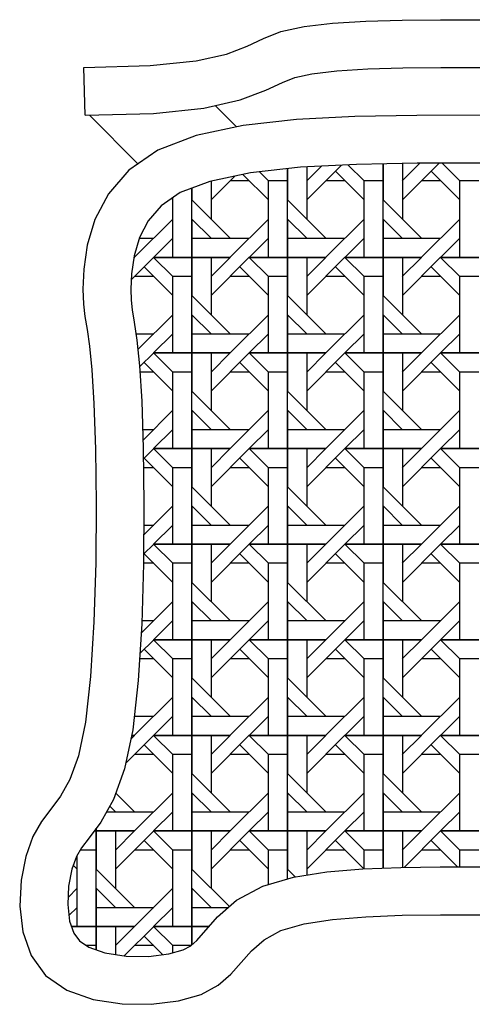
# Model space of a CAD drawing. Header units: millimetres. Extents: x 36213 to 52357, y 13387 to 22894.
# Tile 5 of 24: x 39283 to 39510, y 16211 to 16706. Entities that reach past the tile are written whole.
import ezdxf

# ---------------------------------------------------------------- set-up
doc = ezdxf.new("R2010")
doc.units = ezdxf.units.MM

# ---------------------------------------------------------------- blocks, each defined once
blk = doc.blocks.new('*X55')
at = {"color": 0}
for p, q in [((164.369, 391.182), (165.827, 392.639)), ((166.096, 392.653), (166.768, 391.981)), ((167.569, 388.781), (167.569, 392.693)), ((167.569, 392.693), (167.569, 391.181)), ((168.368, 391.981), (169.106, 392.719)), ((168.369, 391.182), (169.908, 392.721)), ((168.369, 392.707), (168.369, 390.381)), ((170.028, 392.721), (170.768, 391.981)), ((161.7, 392.25), (162.768, 391.181)), ((162.391, 392.358), (162.768, 391.981)), ((163.569, 388.781), (163.569, 392.49)), ((163.569, 392.49), (163.569, 391.181)), ((164.368, 391.981), (164.982, 392.595)), ((164.369, 392.563), (164.369, 390.381)), ((165.568, 392.381), (166.768, 391.181)), ((169.568, 392.381), (170.768, 391.181)), ((160.369, 391.182), (161.367, 392.18)), ((160.369, 391.97), (160.369, 390.381)), ((161.969, 391.981), (161.169, 391.981)), ((162.769, 388.781), (162.769, 391.981)), ((163.569, 391.981), (162.769, 391.981)), ((165.969, 391.981), (165.169, 391.981)), ((166.769, 388.781), (166.769, 391.981)), ((167.569, 391.981), (166.769, 391.981)), ((169.969, 391.981), (169.169, 391.981)), ((170.769, 388.781), (170.769, 391.981)), ((171.569, 391.981), (170.769, 391.981)), ((159.569, 388.781), (159.569, 391.675)), ((159.569, 391.675), (159.569, 391.181)), ((158.712, 391.237), (158.768, 391.181)), ((158.769, 388.781), (158.769, 391.276)), ((161.168, 389.581), (159.568, 391.181)), ((165.168, 389.581), (163.568, 391.181)), ((169.168, 389.581), (167.568, 391.181)), ((158.769, 390.382), (157.169, 388.782)), ((160.368, 389.581), (159.568, 390.381)), ((159.569, 390.381), (159.569, 388.781)), ((162.769, 390.382), (161.169, 388.782)), ((164.368, 389.581), (163.568, 390.381)), ((163.569, 390.381), (163.569, 388.781)), ((166.769, 390.382), (165.169, 388.782)), ((168.368, 389.581), (167.568, 390.381)), ((167.569, 390.381), (167.569, 388.781)), ((170.769, 390.382), (169.169, 388.782)), ((157.368, 389.581), (157.969, 389.581)), ((158.768, 389.581), (157.968, 388.781)), ((159.569, 389.581), (161.969, 389.581)), ((162.768, 389.581), (161.968, 388.781)), ((163.569, 389.581), (165.969, 389.581)), ((166.768, 389.581), (165.968, 388.781)), ((167.569, 389.581), (169.969, 389.581)), ((170.768, 389.581), (169.968, 388.781)), ((157.025, 387.838), (157.969, 388.782)), ((157.133, 388.746), (157.168, 388.781)), ((157.138, 388.781), (157.169, 388.781)), ((157.169, 388.781), (157.138, 388.781)), ((157.968, 388.781), (158.768, 387.981)), ((157.969, 388.781), (159.569, 388.781)), ((159.569, 388.781), (157.969, 388.781)), ((159.569, 384.781), (159.569, 388.781)), ((159.569, 388.781), (159.569, 388.781)), ((159.569, 388.781), (161.169, 388.781)), ((159.569, 388.781), (159.569, 387.181)), ((161.169, 388.781), (159.569, 388.781)), ((160.368, 387.981), (161.168, 388.781)), ((160.369, 387.182), (161.969, 388.782)), ((160.369, 388.781), (160.369, 386.381)), ((161.968, 388.781), (162.768, 387.981)), ((161.969, 388.781), (163.569, 388.781)), ((163.569, 388.781), (161.969, 388.781)), ((163.569, 384.781), (163.569, 388.781)), ((163.569, 388.781), (163.569, 388.781)), ((163.569, 388.781), (165.169, 388.781)), ((163.569, 388.781), (163.569, 387.181)), ((165.169, 388.781), (163.569, 388.781)), ((164.368, 387.981), (165.168, 388.781)), ((164.369, 387.182), (165.969, 388.782)), ((164.369, 388.781), (164.369, 386.381)), ((165.968, 388.781), (166.768, 387.981)), ((165.969, 388.781), (167.569, 388.781)), ((167.569, 388.781), (165.969, 388.781)), ((167.569, 384.781), (167.569, 388.781)), ((167.569, 388.781), (167.569, 388.781)), ((167.569, 388.781), (169.169, 388.781)), ((167.569, 388.781), (167.569, 387.181)), ((169.169, 388.781), (167.569, 388.781)), ((168.368, 387.981), (169.168, 388.781)), ((168.369, 387.182), (169.969, 388.782)), ((168.369, 388.781), (168.369, 386.381)), ((169.968, 388.781), (170.768, 387.981)), ((169.969, 388.781), (171.569, 388.781)), ((171.569, 388.781), (169.969, 388.781)), ((157.568, 388.381), (158.768, 387.181)), ((161.568, 388.381), (162.768, 387.181)), ((165.568, 388.381), (166.768, 387.181)), ((169.568, 388.381), (170.768, 387.181)), ((157.969, 387.981), (157.169, 387.981)), ((158.769, 384.781), (158.769, 387.981)), ((159.569, 387.981), (158.769, 387.981)), ((161.969, 387.981), (161.169, 387.981)), ((162.769, 384.781), (162.769, 387.981)), ((163.569, 387.981), (162.769, 387.981)), ((165.969, 387.981), (165.169, 387.981)), ((166.769, 384.781), (166.769, 387.981)), ((167.569, 387.981), (166.769, 387.981)), ((169.969, 387.981), (169.169, 387.981)), ((170.769, 384.781), (170.769, 387.981)), ((171.569, 387.981), (170.769, 387.981)), ((161.168, 385.581), (159.568, 387.181)), ((165.168, 385.581), (163.568, 387.181)), ((169.168, 385.581), (167.568, 387.181)), ((158.769, 386.382), (157.308, 384.921)), ((160.368, 385.581), (159.568, 386.381)), ((159.569, 386.381), (159.569, 384.781)), ((162.769, 386.382), (161.169, 384.782)), ((164.368, 385.581), (163.568, 386.381)), ((163.569, 386.381), (163.569, 384.781)), ((166.769, 386.382), (165.169, 384.782)), ((168.368, 385.581), (167.568, 386.381)), ((167.569, 386.381), (167.569, 384.781)), ((170.769, 386.382), (169.169, 384.782)), ((157.229, 385.581), (157.969, 385.581)), ((158.768, 385.581), (157.968, 384.781)), ((159.569, 385.581), (161.969, 385.581)), ((162.768, 385.581), (161.968, 384.781)), ((163.569, 385.581), (165.969, 385.581)), ((166.768, 385.581), (165.968, 384.781)), ((167.569, 385.581), (169.969, 385.581)), ((170.768, 385.581), (169.968, 384.781)), ((157.381, 384.194), (157.969, 384.782)), ((157.568, 384.381), (158.768, 383.181)), ((157.968, 384.781), (158.768, 383.981)), ((157.969, 384.781), (159.569, 384.781)), ((159.569, 384.781), (157.969, 384.781)), ((159.569, 380.781), (159.569, 384.781)), ((159.569, 384.781), (159.569, 384.781)), ((159.569, 384.781), (161.169, 384.781)), ((159.569, 384.781), (159.569, 383.181)), ((161.169, 384.781), (159.569, 384.781)), ((160.368, 383.981), (161.168, 384.781)), ((160.369, 383.182), (161.969, 384.782)), ((160.369, 384.781), (160.369, 382.381)), ((161.568, 384.381), (162.768, 383.181)), ((161.968, 384.781), (162.768, 383.981)), ((161.969, 384.781), (163.569, 384.781)), ((163.569, 384.781), (161.969, 384.781)), ((163.569, 380.781), (163.569, 384.781)), ((163.569, 384.781), (163.569, 384.781)), ((163.569, 384.781), (165.169, 384.781)), ((163.569, 384.781), (163.569, 383.181)), ((165.169, 384.781), (163.569, 384.781)), ((164.368, 383.981), (165.168, 384.781)), ((164.369, 383.182), (165.969, 384.782)), ((164.369, 384.781), (164.369, 382.381)), ((165.568, 384.381), (166.768, 383.181)), ((165.968, 384.781), (166.768, 383.981)), ((165.969, 384.781), (167.569, 384.781)), ((167.569, 384.781), (165.969, 384.781)), ((167.569, 380.781), (167.569, 384.781)), ((167.569, 384.781), (167.569, 384.781)), ((167.569, 384.781), (169.169, 384.781)), ((167.569, 384.781), (167.569, 383.181)), ((169.169, 384.781), (167.569, 384.781)), ((168.368, 383.981), (169.168, 384.781)), ((168.369, 383.182), (169.969, 384.782)), ((168.369, 384.781), (168.369, 382.381)), ((169.568, 384.381), (170.768, 383.181)), ((169.968, 384.781), (170.768, 383.981)), ((169.969, 384.781), (171.569, 384.781)), ((171.569, 384.781), (169.969, 384.781)), ((157.969, 383.981), (157.394, 383.981)), ((158.769, 380.781), (158.769, 383.981)), ((159.569, 383.981), (158.769, 383.981)), ((161.969, 383.981), (161.169, 383.981)), ((162.769, 380.781), (162.769, 383.981)), ((163.569, 383.981), (162.769, 383.981)), ((165.969, 383.981), (165.169, 383.981)), ((166.769, 380.781), (166.769, 383.981)), ((167.569, 383.981), (166.769, 383.981)), ((169.969, 383.981), (169.169, 383.981)), ((170.769, 380.781), (170.769, 383.981)), ((171.569, 383.981), (170.769, 383.981)), ((161.168, 381.581), (159.568, 383.181)), ((165.168, 381.581), (163.568, 383.181)), ((169.168, 381.581), (167.568, 383.181)), ((158.769, 382.382), (157.524, 381.137)), ((160.368, 381.581), (159.568, 382.381)), ((159.569, 382.381), (159.569, 380.781)), ((162.769, 382.382), (161.169, 380.782)), ((164.368, 381.581), (163.568, 382.381)), ((163.569, 382.381), (163.569, 380.781)), ((166.769, 382.382), (165.169, 380.782)), ((168.368, 381.581), (167.568, 382.381)), ((167.569, 382.381), (167.569, 380.781)), ((170.769, 382.382), (169.169, 380.782)), ((157.509, 381.581), (157.969, 381.581)), ((158.768, 381.581), (157.968, 380.781)), ((159.569, 381.581), (161.969, 381.581)), ((162.768, 381.581), (161.968, 380.781)), ((163.569, 381.581), (165.969, 381.581)), ((166.768, 381.581), (165.968, 380.781)), ((167.569, 381.581), (169.969, 381.581)), ((170.768, 381.581), (169.968, 380.781)), ((157.541, 380.353), (157.969, 380.782)), ((157.968, 380.781), (158.768, 379.981)), ((157.969, 380.781), (159.569, 380.781)), ((159.569, 380.781), (157.969, 380.781)), ((159.569, 376.781), (159.569, 380.781)), ((159.569, 380.781), (159.569, 380.781)), ((159.569, 380.781), (161.169, 380.781)), ((159.569, 380.781), (159.569, 379.181)), ((161.169, 380.781), (159.569, 380.781)), ((160.368, 379.981), (161.168, 380.781)), ((160.369, 379.182), (161.969, 380.782)), ((160.369, 380.781), (160.369, 378.381)), ((161.968, 380.781), (162.768, 379.981)), ((161.969, 380.781), (163.569, 380.781)), ((163.569, 380.781), (161.969, 380.781)), ((163.569, 376.781), (163.569, 380.781)), ((163.569, 380.781), (163.569, 380.781)), ((163.569, 380.781), (165.169, 380.781)), ((163.569, 380.781), (163.569, 379.181)), ((165.169, 380.781), (163.569, 380.781)), ((164.368, 379.981), (165.168, 380.781)), ((164.369, 379.182), (165.969, 380.782)), ((164.369, 380.781), (164.369, 378.381)), ((165.968, 380.781), (166.768, 379.981)), ((165.969, 380.781), (167.569, 380.781)), ((167.569, 380.781), (165.969, 380.781)), ((167.569, 376.781), (167.569, 380.781)), ((167.569, 380.781), (167.569, 380.781)), ((167.569, 380.781), (169.169, 380.781)), ((167.569, 380.781), (167.569, 379.181)), ((169.169, 380.781), (167.569, 380.781)), ((168.368, 379.981), (169.168, 380.781)), ((168.369, 379.182), (169.969, 380.782)), ((168.369, 380.781), (168.369, 378.381)), ((169.968, 380.781), (170.768, 379.981)), ((169.969, 380.781), (171.569, 380.781)), ((171.569, 380.781), (169.969, 380.781)), ((157.568, 380.381), (158.768, 379.181)), ((161.568, 380.381), (162.768, 379.181)), ((165.568, 380.381), (166.768, 379.181)), ((169.568, 380.381), (170.768, 379.181)), ((157.969, 379.981), (157.545, 379.981)), ((158.769, 376.781), (158.769, 379.981)), ((159.569, 379.981), (158.769, 379.981)), ((161.969, 379.981), (161.169, 379.981)), ((162.769, 376.781), (162.769, 379.981)), ((163.569, 379.981), (162.769, 379.981)), ((165.969, 379.981), (165.169, 379.981)), ((166.769, 376.781), (166.769, 379.981)), ((167.569, 379.981), (166.769, 379.981)), ((169.969, 379.981), (169.169, 379.981)), ((170.769, 376.781), (170.769, 379.981)), ((171.569, 379.981), (170.769, 379.981)), ((161.168, 377.581), (159.568, 379.181)), ((165.168, 377.581), (163.568, 379.181)), ((169.168, 377.581), (167.568, 379.181)), ((158.769, 378.382), (157.553, 377.166)), ((160.368, 377.581), (159.568, 378.381)), ((159.569, 378.381), (159.569, 376.781)), ((162.769, 378.382), (161.169, 376.782)), ((164.368, 377.581), (163.568, 378.381)), ((163.569, 378.381), (163.569, 376.781)), ((166.769, 378.382), (165.169, 376.782)), ((168.368, 377.581), (167.568, 378.381)), ((167.569, 378.381), (167.569, 376.781)), ((170.769, 378.382), (169.169, 376.782)), ((157.556, 377.581), (157.969, 377.581)), ((158.768, 377.581), (157.968, 376.781)), ((159.569, 377.581), (161.969, 377.581)), ((162.768, 377.581), (161.968, 376.781)), ((163.569, 377.581), (165.969, 377.581)), ((166.768, 377.581), (165.968, 376.781)), ((167.569, 377.581), (169.969, 377.581)), ((170.768, 377.581), (169.968, 376.781)), ((157.547, 376.36), (157.969, 376.782)), ((157.968, 376.781), (158.768, 375.981)), ((157.969, 376.781), (159.569, 376.781)), ((159.569, 376.781), (157.969, 376.781)), ((159.569, 372.781), (159.569, 376.781)), ((159.569, 376.781), (159.569, 376.781)), ((159.569, 376.781), (161.169, 376.781)), ((159.569, 376.781), (159.569, 375.181)), ((161.169, 376.781), (159.569, 376.781)), ((160.368, 375.981), (161.168, 376.781)), ((160.369, 375.182), (161.969, 376.782)), ((160.369, 376.781), (160.369, 374.381)), ((161.968, 376.781), (162.768, 375.981)), ((161.969, 376.781), (163.569, 376.781)), ((163.569, 376.781), (161.969, 376.781)), ((163.569, 372.781), (163.569, 376.781)), ((163.569, 376.781), (163.569, 376.781)), ((163.569, 376.781), (165.169, 376.781)), ((163.569, 376.781), (163.569, 375.181)), ((165.169, 376.781), (163.569, 376.781)), ((164.368, 375.981), (165.168, 376.781)), ((164.369, 375.182), (165.969, 376.782)), ((164.369, 376.781), (164.369, 374.381)), ((165.968, 376.781), (166.768, 375.981)), ((165.969, 376.781), (167.569, 376.781)), ((167.569, 376.781), (165.969, 376.781)), ((167.569, 372.781), (167.569, 376.781)), ((167.569, 376.781), (167.569, 376.781)), ((167.569, 376.781), (169.169, 376.781)), ((167.569, 376.781), (167.569, 375.181)), ((169.169, 376.781), (167.569, 376.781)), ((168.368, 375.981), (169.168, 376.781)), ((168.369, 375.182), (169.969, 376.782)), ((168.369, 376.781), (168.369, 374.381)), ((169.968, 376.781), (170.768, 375.981)), ((169.969, 376.781), (171.569, 376.781)), ((171.569, 376.781), (169.969, 376.781)), ((157.568, 376.381), (158.768, 375.181)), ((161.568, 376.381), (162.768, 375.181)), ((165.568, 376.381), (166.768, 375.181)), ((169.568, 376.381), (170.768, 375.181)), ((157.969, 375.981), (157.544, 375.981)), ((158.769, 372.781), (158.769, 375.981)), ((159.569, 375.981), (158.769, 375.981)), ((161.969, 375.981), (161.169, 375.981)), ((162.769, 372.781), (162.769, 375.981)), ((163.569, 375.981), (162.769, 375.981)), ((165.969, 375.981), (165.169, 375.981)), ((166.769, 372.781), (166.769, 375.981)), ((167.569, 375.981), (166.769, 375.981)), ((169.969, 375.981), (169.169, 375.981)), ((170.769, 372.781), (170.769, 375.981)), ((171.569, 375.981), (170.769, 375.981)), ((161.168, 373.581), (159.568, 375.181)), ((165.168, 373.581), (163.568, 375.181)), ((169.168, 373.581), (167.568, 375.181)), ((158.769, 374.382), (157.445, 373.058)), ((160.368, 373.581), (159.568, 374.381)), ((159.569, 374.381), (159.569, 372.781)), ((162.769, 374.382), (161.169, 372.782)), ((164.368, 373.581), (163.568, 374.381)), ((163.569, 374.381), (163.569, 372.781)), ((166.769, 374.382), (165.169, 372.782)), ((168.368, 373.581), (167.568, 374.381)), ((167.569, 374.381), (167.569, 372.781)), ((170.769, 374.382), (169.169, 372.782)), ((157.473, 373.581), (157.969, 373.581)), ((158.768, 373.581), (157.968, 372.781)), ((159.569, 373.581), (161.969, 373.581)), ((162.768, 373.581), (161.968, 372.781)), ((163.569, 373.581), (165.969, 373.581)), ((166.768, 373.581), (165.968, 372.781)), ((167.569, 373.581), (169.969, 373.581)), ((170.768, 373.581), (169.968, 372.781)), ((157.394, 372.206), (157.969, 372.782)), ((157.968, 372.781), (158.768, 371.981)), ((157.969, 372.781), (159.569, 372.781)), ((159.569, 372.781), (157.969, 372.781)), ((159.569, 368.781), (159.569, 372.781)), ((159.569, 372.781), (159.569, 372.781)), ((159.569, 372.781), (161.169, 372.781)), ((159.569, 372.781), (159.569, 371.181)), ((161.169, 372.781), (159.569, 372.781)), ((160.368, 371.981), (161.168, 372.781)), ((160.369, 371.182), (161.969, 372.782)), ((160.369, 372.781), (160.369, 370.381)), ((161.968, 372.781), (162.768, 371.981)), ((161.969, 372.781), (163.569, 372.781)), ((163.569, 372.781), (161.969, 372.781)), ((163.569, 368.781), (163.569, 372.781)), ((163.569, 372.781), (163.569, 372.781)), ((163.569, 372.781), (165.169, 372.781)), ((163.569, 372.781), (163.569, 371.181)), ((165.169, 372.781), (163.569, 372.781)), ((164.368, 371.981), (165.168, 372.781)), ((164.369, 371.182), (165.969, 372.782)), ((164.369, 372.781), (164.369, 370.381)), ((165.968, 372.781), (166.768, 371.981)), ((165.969, 372.781), (167.569, 372.781)), ((167.569, 372.781), (165.969, 372.781)), ((167.569, 368.781), (167.569, 372.781)), ((167.569, 372.781), (167.569, 372.781)), ((167.569, 372.781), (169.169, 372.781)), ((167.569, 372.781), (167.569, 371.181)), ((169.169, 372.781), (167.569, 372.781)), ((168.368, 371.981), (169.168, 372.781)), ((168.369, 371.182), (169.969, 372.782)), ((168.369, 372.781), (168.369, 370.381)), ((169.968, 372.781), (170.768, 371.981)), ((169.969, 372.781), (171.569, 372.781)), ((171.569, 372.781), (169.969, 372.781)), ((157.568, 372.381), (158.768, 371.181)), ((161.568, 372.381), (162.768, 371.181)), ((165.568, 372.381), (166.768, 371.181)), ((169.568, 372.381), (170.768, 371.181)), ((157.969, 371.981), (157.38, 371.981)), ((158.769, 368.781), (158.769, 371.981)), ((159.569, 371.981), (158.769, 371.981)), ((161.969, 371.981), (161.169, 371.981)), ((162.769, 368.781), (162.769, 371.981)), ((163.569, 371.981), (162.769, 371.981)), ((165.969, 371.981), (165.169, 371.981)), ((166.769, 368.781), (166.769, 371.981)), ((167.569, 371.981), (166.769, 371.981)), ((169.969, 371.981), (169.169, 371.981)), ((170.769, 368.781), (170.769, 371.981)), ((171.569, 371.981), (170.769, 371.981)), ((161.168, 369.581), (159.568, 371.181)), ((165.168, 369.581), (163.568, 371.181)), ((169.168, 369.581), (167.568, 371.181)), ((158.769, 370.382), (157.169, 368.782)), ((160.368, 369.581), (159.568, 370.381)), ((159.569, 370.381), (159.569, 368.781)), ((162.769, 370.382), (161.169, 368.782)), ((164.368, 369.581), (163.568, 370.381)), ((163.569, 370.381), (163.569, 368.781)), ((166.769, 370.382), (165.169, 368.782)), ((168.368, 369.581), (167.568, 370.381)), ((167.569, 370.381), (167.569, 368.781)), ((170.769, 370.382), (169.169, 368.782)), ((157.157, 369.581), (157.969, 369.581)), ((157.168, 369.581), (157.158, 369.592)), ((158.768, 369.581), (157.968, 368.781)), ((159.569, 369.581), (161.969, 369.581)), ((162.768, 369.581), (161.968, 368.781)), ((163.569, 369.581), (165.969, 369.581)), ((166.768, 369.581), (165.968, 368.781)), ((167.569, 369.581), (169.969, 369.581)), ((170.768, 369.581), (169.968, 368.781)), ((156.801, 367.614), (157.969, 368.782)), ((157.012, 368.624), (157.168, 368.781)), ((157.044, 368.781), (157.169, 368.781)), ((157.169, 368.781), (157.044, 368.781)), ((157.968, 368.781), (158.768, 367.981)), ((157.969, 368.781), (159.569, 368.781)), ((159.569, 368.781), (157.969, 368.781)), ((159.569, 364.781), (159.569, 368.781)), ((159.569, 368.781), (159.569, 368.781)), ((159.569, 368.781), (161.169, 368.781)), ((159.569, 368.781), (159.569, 367.181)), ((161.169, 368.781), (159.569, 368.781)), ((160.368, 367.981), (161.168, 368.781)), ((160.369, 367.182), (161.969, 368.782)), ((160.369, 368.781), (160.369, 366.381)), ((161.968, 368.781), (162.768, 367.981)), ((161.969, 368.781), (163.569, 368.781)), ((163.569, 368.781), (161.969, 368.781)), ((163.569, 364.781), (163.569, 368.781)), ((163.569, 368.781), (163.569, 368.781)), ((163.569, 368.781), (165.169, 368.781)), ((163.569, 368.781), (163.569, 367.181)), ((165.169, 368.781), (163.569, 368.781)), ((164.368, 367.981), (165.168, 368.781)), ((164.369, 367.182), (165.969, 368.782)), ((164.369, 368.781), (164.369, 366.381)), ((165.968, 368.781), (166.768, 367.981)), ((165.969, 368.781), (167.569, 368.781)), ((167.569, 368.781), (165.969, 368.781)), ((167.569, 364.781), (167.569, 368.781)), ((167.569, 368.781), (167.569, 368.781)), ((167.569, 368.781), (169.169, 368.781)), ((167.569, 368.781), (167.569, 367.181)), ((169.169, 368.781), (167.569, 368.781)), ((168.368, 367.981), (169.168, 368.781)), ((168.369, 367.182), (169.969, 368.782)), ((168.369, 368.781), (168.369, 366.381)), ((169.968, 368.781), (170.768, 367.981)), ((169.969, 368.781), (171.569, 368.781)), ((171.569, 368.781), (169.969, 368.781)), ((157.568, 368.381), (158.768, 367.181)), ((161.568, 368.381), (162.768, 367.181)), ((165.568, 368.381), (166.768, 367.181)), ((169.568, 368.381), (170.768, 367.181)), ((157.969, 367.981), (157.169, 367.981)), ((158.769, 364.781), (158.769, 367.981)), ((159.569, 367.981), (158.769, 367.981)), ((161.969, 367.981), (161.169, 367.981)), ((162.769, 364.781), (162.769, 367.981)), ((163.569, 367.981), (162.769, 367.981)), ((165.969, 367.981), (165.169, 367.981)), ((166.769, 364.781), (166.769, 367.981)), ((167.569, 367.981), (166.769, 367.981)), ((169.969, 367.981), (169.169, 367.981)), ((170.769, 364.781), (170.769, 367.981)), ((171.569, 367.981), (170.769, 367.981)), ((161.168, 365.581), (159.568, 367.181)), ((165.168, 365.581), (163.568, 367.181)), ((169.168, 365.581), (167.568, 367.181)), ((157.168, 365.581), (156.387, 366.363)), ((158.769, 366.382), (157.169, 364.782)), ((160.368, 365.581), (159.568, 366.381)), ((159.569, 366.381), (159.569, 364.781)), ((162.769, 366.382), (161.169, 364.782)), ((164.368, 365.581), (163.568, 366.381)), ((163.569, 366.381), (163.569, 364.781)), ((166.769, 366.382), (165.169, 364.782)), ((168.368, 365.581), (167.568, 366.381)), ((167.569, 366.381), (167.569, 364.781)), ((170.769, 366.382), (169.169, 364.782)), ((156.001, 365.581), (157.969, 365.581)), ((156.368, 365.581), (156.133, 365.817)), ((158.768, 365.581), (157.968, 364.781)), ((159.569, 365.581), (161.969, 365.581)), ((162.768, 365.581), (161.968, 364.781)), ((163.569, 365.581), (165.969, 365.581)), ((166.768, 365.581), (165.968, 364.781)), ((167.569, 365.581), (169.969, 365.581)), ((170.768, 365.581), (169.968, 364.781)), ((155.485, 364.781), (155.569, 364.781)), ((155.569, 364.781), (155.485, 364.781)), ((155.569, 364.894), (155.569, 364.781)), ((155.569, 364.781), (155.569, 364.894)), ((155.569, 360.781), (155.569, 364.781)), ((155.569, 364.781), (155.569, 364.781)), ((155.569, 364.781), (157.169, 364.781)), ((155.569, 364.781), (155.569, 363.181)), ((157.169, 364.781), (155.569, 364.781)), ((156.368, 363.981), (157.168, 364.781)), ((156.369, 363.182), (157.969, 364.782)), ((156.369, 364.781), (156.369, 362.381)), ((157.968, 364.781), (158.768, 363.981)), ((157.969, 364.781), (159.569, 364.781)), ((159.569, 364.781), (157.969, 364.781)), ((159.569, 360.781), (159.569, 364.781)), ((159.569, 364.781), (159.569, 364.781)), ((159.569, 364.781), (161.169, 364.781)), ((159.569, 364.781), (159.569, 363.181)), ((161.169, 364.781), (159.569, 364.781)), ((160.368, 363.981), (161.168, 364.781)), ((160.369, 363.182), (161.969, 364.782)), ((160.369, 364.781), (160.369, 362.381)), ((161.968, 364.781), (162.768, 363.981)), ((161.969, 364.781), (163.569, 364.781)), ((163.569, 364.781), (161.969, 364.781)), ((163.569, 362.772), (163.569, 364.781)), ((163.569, 364.781), (163.569, 364.781)), ((163.569, 364.781), (165.169, 364.781)), ((163.569, 364.781), (163.569, 363.181)), ((165.169, 364.781), (163.569, 364.781)), ((164.368, 363.981), (165.168, 364.781)), ((164.369, 363.182), (165.969, 364.782)), ((164.369, 364.781), (164.369, 362.932)), ((165.968, 364.781), (166.768, 363.981)), ((165.969, 364.781), (167.569, 364.781)), ((167.569, 364.781), (165.969, 364.781)), ((167.569, 363.222), (167.569, 364.781)), ((167.569, 364.781), (167.569, 364.781)), ((167.569, 364.781), (169.169, 364.781)), ((167.569, 364.781), (167.569, 363.222)), ((169.169, 364.781), (167.569, 364.781)), ((168.368, 363.981), (169.168, 364.781)), ((168.369, 364.781), (168.369, 363.251)), ((168.439, 363.252), (169.969, 364.782)), ((169.968, 364.781), (170.768, 363.981)), ((169.969, 364.781), (171.569, 364.781)), ((171.569, 364.781), (169.969, 364.781)), ((157.568, 364.381), (158.768, 363.181)), ((161.568, 364.381), (162.768, 363.181)), ((165.568, 364.381), (166.759, 363.191)), ((169.568, 364.381), (170.676, 363.274)), ((155.569, 363.981), (154.897, 363.981)), ((157.969, 363.981), (157.169, 363.981)), ((158.769, 360.781), (158.769, 363.981)), ((159.569, 363.981), (158.769, 363.981)), ((161.969, 363.981), (161.169, 363.981)), ((162.769, 362.539), (162.769, 363.981)), ((163.569, 363.981), (162.769, 363.981)), ((165.969, 363.981), (165.169, 363.981)), ((166.769, 363.191), (166.769, 363.981)), ((167.569, 363.981), (166.769, 363.981)), ((169.969, 363.981), (169.169, 363.981)), ((170.769, 363.274), (170.769, 363.981)), ((171.569, 363.981), (170.769, 363.981)), ((154.769, 360.781), (154.769, 363.757)), ((154.61, 363.34), (154.768, 363.181)), ((157.168, 361.581), (155.568, 363.181)), ((161.134, 361.615), (159.568, 363.181)), ((163.893, 362.857), (163.568, 363.181)), ((154.769, 362.382), (154.388, 362)), ((156.368, 361.581), (155.568, 362.381)), ((155.569, 362.381), (155.569, 360.781)), ((158.769, 362.382), (157.169, 360.782)), ((160.368, 361.581), (159.568, 362.381)), ((159.569, 362.381), (159.569, 360.781)), ((154.768, 361.581), (154.426, 361.239)), ((155.569, 361.581), (157.969, 361.581)), ((158.768, 361.581), (157.968, 360.781)), ((159.569, 361.581), (161.095, 361.581)), ((154.533, 360.781), (155.569, 360.781)), ((155.569, 360.781), (154.533, 360.781)), ((155.569, 359.807), (155.569, 360.781)), ((155.569, 360.781), (155.569, 360.781)), ((155.569, 360.781), (157.169, 360.781)), ((155.569, 360.781), (155.569, 359.807)), ((157.169, 360.781), (155.569, 360.781)), ((156.368, 359.981), (157.168, 360.781)), ((156.369, 360.781), (156.369, 359.609)), ((156.738, 359.551), (157.969, 360.782)), ((157.968, 360.781), (158.768, 359.981)), ((157.969, 360.781), (159.569, 360.781)), ((159.569, 360.781), (157.969, 360.781)), ((159.569, 360.017), (159.569, 360.781)), ((159.569, 360.781), (159.569, 360.781)), ((159.569, 360.781), (160.288, 360.781)), ((159.569, 360.781), (159.569, 360.017)), ((160.288, 360.781), (159.569, 360.781)), ((157.568, 360.381), (158.348, 359.602)), ((155.569, 359.981), (155.163, 359.981)), ((157.969, 359.981), (157.169, 359.981)), ((158.769, 359.681), (158.769, 359.981)), ((159.528, 359.981), (158.769, 359.981))]:
    blk.add_line(p, q, dxfattribs=at)
blk = doc.blocks.new('A$C22B02176')
for p, q in [((27.38, 371.99), (26.83, 391.98)), ((90.66, 367.1), (81.71, 376.05)), ((49.45, 351.74), (29.15, 372.04))]:
    blk.add_line(p, q)
for points in [[(26.83, 391.98), (54.62, 392.75), (73.74, 394.76), (86.48, 397.61), (95.12, 400.87), (101.96, 404.14), (109.28, 406.98), (118.93, 409.09), (130.89, 410.5), (144.7, 411.36), (159.9, 411.8), (176.03, 411.96), (192.62, 411.98)], [(27.38, 371.99), (55.95, 372.78), (76.98, 374.99), (92.22, 378.4), (102.97, 382.46), (109.9, 385.77), (115.08, 387.78), (122.24, 389.34), (132.68, 390.57), (145.61, 391.38), (160.29, 391.8), (176.14, 391.96), (192.62, 391.98)], [(192.62, 371.98), (166.07, 371.92), (140.21, 371.45), (115.76, 370.17), (93.39, 367.68), (73.82, 363.57), (57.73, 357.44), (45.61, 349.09), (37.07, 339.13), (31.49, 328.36), (28.26, 317.59), (26.77, 307.62), (26.41, 299.28), (26.64, 293), (27.27, 287.81), (28.15, 282.39), (29.17, 275.4), (30.18, 265.51), (31.06, 251.4), (31.7, 232.27), (31.97, 209.43), (31.78, 184.73), (31.05, 160.04), (29.65, 137.2), (27.5, 118.07), (24.56, 103.96), (21.01, 94.07), (17.08, 87.08), (13.03, 81.66), (9.09, 76.47), (5.5, 70.19), (2.53, 61.85), (0.56, 51.88), (0, 41.11), (1.25, 30.34), (4.73, 20.38), (10.84, 12.03), (19.75, 5.93), (30.73, 2.04), (42.81, 0.14), (55.02, 0), (66.39, 1.41), (75.95, 4.15), (83.05, 7.98), (88.3, 12.55), (92.62, 17.49), (96.94, 22.42), (102.19, 26.99), (109.28, 30.82), (118.93, 33.63), (130.89, 35.51), (144.7, 36.65), (159.9, 37.24), (176.03, 37.46), (192.62, 37.49)], [(192.62, 351.98), (166.28, 351.92), (140.92, 351.45), (117.39, 350.22), (96.56, 347.9), (79.46, 344.32), (67.1, 339.61), (59.1, 334.1), (53.76, 327.87), (50.11, 320.82), (47.82, 313.21), (46.7, 305.71), (46.42, 299.22), (46.6, 294.57), (47.07, 290.62), (47.92, 285.43), (49.02, 277.85), (50.12, 267.16), (51.04, 252.36), (51.69, 232.71), (51.97, 209.47), (51.78, 184.36), (51.03, 159.13), (49.58, 135.48), (47.27, 114.9), (43.86, 98.51), (39.26, 85.74), (33.88, 76.15), (29, 69.62), (25.8, 65.41), (23.74, 61.81), (21.86, 56.53), (20.46, 49.41), (20.06, 41.75), (20.87, 34.84), (22.63, 29.78), (24.96, 26.6), (28.89, 23.91), (35.67, 21.51), (44.49, 20.12), (53.9, 20.01), (62.38, 21.07), (68.36, 22.78), (71.6, 24.53), (74.14, 26.74), (82.78, 36.62), (90.73, 43.54), (101.66, 49.43), (114.56, 53.19), (128.51, 55.38), (143.49, 56.62), (159.38, 57.23), (175.88, 57.46), (192.62, 57.49)]]:
    blk.add_lwpolyline(points)
at = {"xscale": 10, "yscale": 10, "zscale": 10}
blk.add_blockref('*X55', (-1523.66, -3575.27), dxfattribs=at)

msp = doc.modelspace()

# ---------------------------------------------------------------- block references
at = {"xscale": 1.2, "yscale": 1.2, "zscale": 1.2}
msp.add_blockref('A$C22B02176', (39282.64, 16211.27), dxfattribs=at)

doc.saveas('drawing.dxf')
